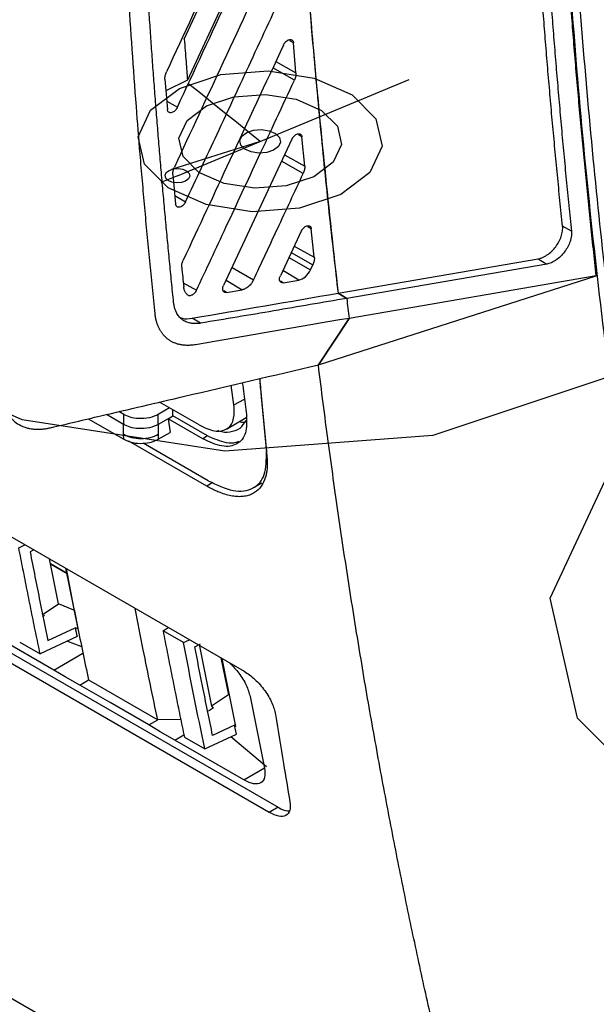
# Model space of a CAD drawing. Header units: millimetres. Extents: x 51 to 353, y -23 to 217.
# Tile 99 of 147: x 319.1 to 328.53, y -13.99 to 2.13. Entities that reach past the tile are written whole.
import ezdxf

# ---------------------------------------------------------------- set-up
doc = ezdxf.new("R2010")
doc.units = ezdxf.units.MM
doc.linetypes.add('CENTERX2', pattern=[20.32, 12.7, -2.54, 2.54, -2.54])

msp = doc.modelspace()

# ---------------------------------------------------------------- linework, layer by layer
at = {"color": 7, "linetype": 'Continuous', "lineweight": 25}
for p, q in [((321.788, 1.81), (322.35, 3.024)), ((322.491, 2.548), (321.839, 1.14)), ((323.615, 1.258), (323.573, 1.75)), ((321.839, 1.14), (321.487, 0.961)), ((323.547, 0.171), (322.429, -2.224)), ((323.758, -0.269), (323.711, 0.21)), ((305.922, -0.716), (323.323, -10.762)), ((309.484, -0.867), (322.769, -8.536)), ((328.121, -1.333), (327.976, -1.253)), ((323.7, -1.334), (323.359, -2.065)), ((323.915, -1.761), (323.864, -1.294)), ((323.851, -1.968), (323.891, -1.882)), ((324.303, -2.348), (327.574, -1.787)), ((327.716, -1.872), (324.445, -2.433)), ((327.574, -1.787), (327.716, -1.872)), ((323.981, -3.521), (328.527, -2.067)), ((328.527, -2.067), (324.484, -2.76)), ((323.408, -2.177), (323.661, -2.134)), ((322.479, -2.337), (322.732, -2.293)), ((324.445, -2.433), (324.303, -2.348)), ((324.303, -2.349), (324.445, -2.433)), ((322.055, -2.839), (321.919, -2.758)), ((324.484, -2.76), (323.981, -3.521)), ((323.981, -3.521), (324.484, -2.76)), ((323.179, -10.847), (309.954, -3.212)), ((322.601, -4.178), (322.556, -3.856)), ((322.029, -4.505), (321.382, -4.131)), ((320.796, -4.497), (320.515, -4.335)), ((320.798, -4.333), (320.718, -4.287)), ((320.797, -4.497), (320.798, -4.333)), ((321.546, -4.226), (321.361, -4.333)), ((321.362, -4.497), (321.361, -4.333)), ((321.603, -4.358), (321.603, -4.259)), ((320.218, -4.405), (320.798, -4.739)), ((320.796, -4.658), (320.796, -4.497)), ((321.524, -4.404), (321.362, -4.497)), ((321.362, -4.497), (321.362, -4.658)), ((321.524, -4.404), (321.603, -4.358)), ((321.524, -4.404), (321.556, -4.627)), ((322.089, -4.73), (321.524, -4.404)), ((322.168, -4.685), (321.603, -4.358)), ((322.477, -4.571), (322.802, -4.384)), ((320.798, -4.739), (320.796, -4.658)), ((321.361, -4.739), (321.556, -4.627)), ((321.362, -4.658), (321.361, -4.739)), ((322.156, -5.506), (320.879, -4.769)), ((322.178, -5.418), (321.117, -4.805)), ((322.168, -4.685), (322.089, -4.73)), ((322.922, -5.53), (323.06, -5.45)), ((319.082, -6.513), (319.179, -6.464)), ((319.328, -6.55), (319.266, -6.581)), ((319.731, -7.433), (319.582, -6.697)), ((319.872, -6.942), (319.6, -6.785)), ((319.845, -6.849), (320.045, -7.839)), ((319.465, -7.61), (319.73, -7.433)), ((319.983, -7.533), (319.731, -7.433)), ((319.499, -7.623), (319.477, -7.638)), ((319.653, -8.52), (318.522, -7.865)), ((319.557, -8.03), (320.002, -7.822)), ((320.045, -7.839), (320.002, -7.822)), ((321.441, -7.875), (321.522, -7.817)), ((321.775, -8.067), (321.441, -7.875)), ((320.033, -7.969), (319.43, -8.25)), ((319.878, -8.041), (320.109, -8.132)), ((321.775, -8.067), (321.872, -8.019)), ((319.096, -8.058), (319.43, -8.25)), ((321.96, -8.135), (322.055, -8.087)), ((322.033, -8.098), (322.235, -9.104)), ((322.387, -8.316), (322.509, -8.921)), ((322.633, -9.438), (322.41, -8.329)), ((320.077, -8.761), (320.221, -8.676)), ((320.221, -8.676), (321.353, -9.329)), ((322.509, -8.921), (322.235, -9.104)), ((322.864, -8.949), (323.099, -10.12)), ((322.182, -9.184), (322.265, -9.129)), ((322.235, -9.104), (322.265, -9.129)), ((321.208, -9.414), (321.353, -9.329)), ((321.732, -9.327), (321.353, -9.329)), ((322.61, -9.419), (322.251, -9.586)), ((322.641, -9.565), (322.61, -9.419)), ((322.61, -9.419), (322.633, -9.438)), ((311.523, -9.592), (325.605, -17.721)), ((322.764, -10.314), (321.633, -9.663)), ((321.789, -9.612), (322.124, -9.806)), ((322.124, -9.806), (322.641, -9.565)), ((323.132, -10.098), (322.549, -9.608)), ((323.323, -10.762), (323.179, -10.847))]:
    msp.add_line(p, q, dxfattribs=at)
at = {"color": 8, "linetype": 'Continuous', "lineweight": 25}
for p, q in [((323.573, 1.75), (323.516, 1.782)), ((323.591, 1.14), (323.237, 1.342)), ((323.283, 1.442), (323.615, 1.258)), ((321.5, 0.795), (321.675, 0.695)), ((323.711, 0.21), (323.654, 0.242)), ((323.427, -0.086), (323.758, -0.269)), ((323.734, -0.389), (323.38, -0.187)), ((321.633, -0.751), (321.81, -0.852)), ((323.864, -1.294), (323.807, -1.262)), ((323.586, -1.578), (323.915, -1.761)), ((323.498, -1.767), (323.851, -1.968)), ((323.538, -1.681), (323.891, -1.882)), ((322.569, -1.926), (322.922, -2.128)), ((323.661, -2.134), (323.4, -1.976)), ((321.771, -2.178), (321.987, -2.301)), ((322.471, -2.136), (322.732, -2.293)), ((323.408, -2.177), (323.362, -2.149)), ((322.479, -2.337), (322.433, -2.309)), ((322.601, -4.178), (322.772, -4.08)), ((322.256, -5.448), (322.156, -5.506)), ((319.87, -6.935), (319.598, -6.778)), ((319.653, -8.52), (320.131, -8.239)), ((321.633, -9.663), (321.782, -9.576)), ((322.764, -10.314), (323.099, -10.118))]:
    msp.add_line(p, q, dxfattribs=at)
at = {"color": 7, "linetype": 'CENTERX2'}
for p, q in [((321.676, -0.426), (325.465, 1.147)), ((322.056, 0.917), (321.861, 1.073)), ((322.251, 0.761), (322.056, 0.917)), ((322.445, 0.604), (322.251, 0.761)), ((322.64, 0.448), (322.445, 0.604)), ((322.835, 0.292), (322.64, 0.448)), ((323.029, 0.136), (322.835, 0.292)), ((323.029, 0.136), (321.579, -0.323)), ((321.676, -0.426), (321.947, -0.314)), ((321.676, -0.426), (321.406, -0.538))]:
    msp.add_line(p, q, dxfattribs=at)
at = {"color": 7, "linetype": 'Continuous', "flags": 128}
for points in [[(325.855, -4.675), (322.45, -4.933), (319.134, -4.419), (316.411, -3.212), (314.695, -1.495), (314.248, 0.47), (315.138, 2.385), (317.23, 3.957), (320.204, 4.947), (323.608, 5.205), (326.925, 4.691), (329.648, 3.484), (331.363, 1.767), (331.81, -0.198), (330.92, -2.113), (328.829, -3.685), (325.855, -4.675)], [(323.671, -0.958), (322.898, -1.016), (322.144, -0.899), (321.525, -0.625), (321.135, -0.235), (321.034, 0.212), (321.236, 0.647), (321.711, 1.004), (322.387, 1.229), (323.161, 1.288), (323.915, 1.171), (324.533, 0.897), (324.923, 0.507), (325.025, 0.06), (324.823, -0.375), (324.347, -0.733), (323.671, -0.958)], [(323.457, -0.593), (322.942, -0.632), (322.439, -0.554), (322.026, -0.371), (321.767, -0.111), (321.699, 0.187), (321.834, 0.477), (322.151, 0.715), (322.601, 0.865), (323.117, 0.904), (323.619, 0.826), (324.032, 0.643), (324.292, 0.383), (324.36, 0.085), (324.225, -0.205), (323.908, -0.443), (323.457, -0.593)], [(323.136, -0.046), (323.007, -0.056), (322.882, -0.037), (322.779, 0.009), (322.714, 0.074), (322.697, 0.149), (322.73, 0.221), (322.81, 0.281), (322.922, 0.318), (323.051, 0.328), (323.177, 0.308), (323.28, 0.263), (323.345, 0.198), (323.362, 0.123), (323.328, 0.051), (323.249, -0.009), (323.136, -0.046)], [(321.741, -0.537), (321.663, -0.543), (321.586, -0.531), (321.523, -0.503), (321.484, -0.464), (321.474, -0.418), (321.494, -0.374), (321.542, -0.338), (321.611, -0.315), (321.69, -0.309), (321.766, -0.321), (321.829, -0.349), (321.869, -0.388), (321.879, -0.434), (321.858, -0.478), (321.81, -0.514), (321.741, -0.537)], [(339.382, -12.484), (335.977, -12.742), (332.661, -12.228), (329.938, -11.021), (328.222, -9.304), (327.775, -7.339), (328.665, -5.424), (330.757, -3.852), (333.731, -2.862), (337.135, -2.604), (340.452, -3.118), (343.175, -4.325), (344.89, -6.042), (345.337, -8.007), (344.447, -9.922), (342.356, -11.494), (339.382, -12.484)]]:
    msp.add_lwpolyline(points, dxfattribs=at)
at = {"color": 7, "linetype": 'Continuous', "lineweight": 25, "flags": 128}
for points in [[(320.077, -8.761), (319.84, -8.626), (319.653, -8.52)], [(321.208, -9.414), (320.575, -9.048), (320.077, -8.761)], [(321.633, -9.663), (321.395, -9.524), (321.208, -9.414)]]:
    msp.add_lwpolyline(points, dxfattribs=at)
at = {"color": 7, "linetype": 'Continuous', "lineweight": 25}
for points, knots in [([(328.527, -2.067), (328.511, -1.92), (328.479, -1.625), (328.432, -1.182), (328.387, -0.739), (328.343, -0.294), (328.3, 0.152), (328.259, 0.599), (328.219, 1.047), (328.181, 1.496), (328.144, 1.946), (328.109, 2.397), (328.075, 2.849), (328.043, 3.302), (328.012, 3.756), (327.982, 4.211), (327.954, 4.667), (327.927, 5.124), (327.902, 5.583), (327.878, 6.042), (327.856, 6.502), (327.835, 6.964), (327.81, 7.555), (327.783, 8.277), (327.756, 9.131), (327.733, 9.988), (327.716, 10.849), (327.703, 11.712), (327.695, 12.578), (327.692, 13.448), (327.694, 14.32), (327.701, 15.196), (327.713, 16.074), (327.724, 16.662), (327.73, 16.956)], [0, 0, 0, 0, 0.024291, 0.048578, 0.072863, 0.097146, 0.121426, 0.145705, 0.169982, 0.194258, 0.218533, 0.242808, 0.267082, 0.291357, 0.315632, 0.339908, 0.364185, 0.388463, 0.412743, 0.437025, 0.46131, 0.485597, 0.509887, 0.554472, 0.599044, 0.643608, 0.688163, 0.732713, 0.777259, 0.821803, 0.866347, 0.910893, 0.955444, 1, 1, 1, 1]), ([(327.864, 16.897), (327.861, 16.742), (327.855, 16.431), (327.847, 15.965), (327.841, 15.501), (327.836, 15.037), (327.832, 14.574), (327.83, 14.112), (327.83, 13.651), (327.83, 13.191), (327.832, 12.732), (327.835, 12.273), (327.84, 11.815), (327.846, 11.359), (327.853, 10.903), (327.862, 10.447), (327.872, 9.993), (327.884, 9.54), (327.897, 9.087), (327.911, 8.636), (327.926, 8.185), (327.966, 7.133), (328.043, 5.49), (328.182, 3.273), (328.355, 1.081), (328.562, -1.087), (328.804, -3.229), (329.079, -5.344), (329.387, -7.432), (329.661, -9.08), (329.881, -10.304), (330.032, -11.113), (330.189, -11.919), (330.35, -12.719), (330.518, -13.515), (330.69, -14.305), (330.868, -15.092), (331.051, -15.873), (331.24, -16.65), (331.369, -17.164), (331.434, -17.421)], [0, 0, 0, 0, 0.012489, 0.024976, 0.037462, 0.049947, 0.062431, 0.074915, 0.087398, 0.09988, 0.112362, 0.124844, 0.137326, 0.149808, 0.16229, 0.174773, 0.187256, 0.19974, 0.212226, 0.224712, 0.2372, 0.249688, 0.312275, 0.374843, 0.437412, 0.5, 0.562587, 0.625155, 0.687723, 0.750312, 0.775288, 0.800259, 0.825227, 0.850192, 0.875155, 0.900119, 0.925084, 0.950052, 0.975023, 1, 1, 1, 1]), ([(327.976, -1.253), (327.961, -1.113), (327.933, -0.833), (327.891, -0.411), (327.851, 0.011), (327.811, 0.434), (327.774, 0.858), (327.737, 1.283), (327.702, 1.709), (327.668, 2.135), (327.635, 2.563), (327.604, 2.991), (327.574, 3.421), (327.545, 3.851), (327.518, 4.282), (327.492, 4.714), (327.467, 5.147), (327.443, 5.58), (327.421, 6.015), (327.4, 6.45), (327.38, 6.887), (327.362, 7.324), (327.345, 7.762), (327.329, 8.201), (327.315, 8.641), (327.301, 9.082), (327.289, 9.523), (327.279, 9.966), (327.269, 10.409), (327.261, 10.853), (327.254, 11.299), (327.249, 11.745), (327.245, 12.192), (327.242, 12.639), (327.24, 13.088), (327.24, 13.538), (327.241, 13.988), (327.243, 14.44), (327.247, 14.892), (327.251, 15.345), (327.257, 15.799), (327.263, 16.102), (327.265, 16.254)], [0, 0, 0, 0, 0.025024, 0.050042, 0.075057, 0.100066, 0.125072, 0.150074, 0.175072, 0.200067, 0.22506, 0.25005, 0.275037, 0.300022, 0.325006, 0.349989, 0.37497, 0.39995, 0.42493, 0.44991, 0.47489, 0.49987, 0.52485, 0.549832, 0.574815, 0.5998, 0.624786, 0.649775, 0.674766, 0.699759, 0.724756, 0.749756, 0.774759, 0.799767, 0.824778, 0.849794, 0.874815, 0.899841, 0.924872, 0.949909, 0.974951, 1, 1, 1, 1]), ([(327.41, 16.173), (327.407, 16.021), (327.402, 15.718), (327.396, 15.265), (327.391, 14.812), (327.388, 14.36), (327.386, 13.909), (327.385, 13.459), (327.385, 13.009), (327.387, 12.561), (327.39, 12.113), (327.394, 11.666), (327.399, 11.22), (327.406, 10.775), (327.414, 10.331), (327.423, 9.888), (327.434, 9.445), (327.446, 9.004), (327.459, 8.563), (327.474, 8.123), (327.49, 7.684), (327.507, 7.246), (327.525, 6.809), (327.545, 6.373), (327.566, 5.937), (327.588, 5.503), (327.612, 5.069), (327.637, 4.636), (327.663, 4.204), (327.69, 3.773), (327.719, 3.342), (327.749, 2.913), (327.78, 2.484), (327.813, 2.057), (327.847, 1.63), (327.882, 1.204), (327.919, 0.779), (327.956, 0.355), (327.995, -0.069), (328.036, -0.491), (328.077, -0.913), (328.106, -1.193), (328.121, -1.333)], [0, 0, 0, 0, 0.025032, 0.050059, 0.075081, 0.100098, 0.12511, 0.150119, 0.175123, 0.200124, 0.225121, 0.250116, 0.275108, 0.300097, 0.325084, 0.35007, 0.375054, 0.400036, 0.425018, 0.449999, 0.474979, 0.49996, 0.52494, 0.549922, 0.574903, 0.599886, 0.624871, 0.649857, 0.674845, 0.699835, 0.724828, 0.749823, 0.774822, 0.799824, 0.82483, 0.84984, 0.874854, 0.899873, 0.924897, 0.949926, 0.97496, 1, 1, 1, 1]), ([(323.45, 13.508), (323.448, 13.269), (323.44, 12.627), (323.441, 11.561), (323.453, 10.28), (323.482, 8.921), (323.529, 7.486), (323.594, 6.051), (323.674, 4.62), (323.769, 3.222), (323.884, 1.767), (324.015, 0.321), (324.156, -1.066), (324.256, -1.938), (324.303, -2.348)], [0, 0, 0, 0, 0.043431, 0.11672, 0.195326, 0.279252, 0.368496, 0.463057, 0.549088, 0.639376, 0.729666, 0.828406, 0.919322, 1, 1, 1, 1]), ([(323.455, 13.519), (323.45, 12.302), (323.437, 9.702), (323.591, 5.782), (323.864, 1.697), (324.155, -0.988), (324.303, -2.348)], [0, 0, 0, 0, 0.222043, 0.474518, 0.733733, 1, 1, 1, 1]), ([(321.309, -2.683), (321.295, -2.539), (321.265, -2.251), (321.223, -1.817), (321.181, -1.383), (321.142, -0.947), (321.103, -0.511), (321.056, 0.041), (320.975, 1.065), (320.892, 2.242), (320.82, 3.46), (320.772, 4.353), (320.731, 5.25), (320.694, 6.149), (320.664, 7.053), (320.648, 7.658), (320.64, 7.96)], [0, 0, 0, 0, 0.041667, 0.083334, 0.125, 0.166665, 0.208331, 0.249997, 0.32416, 0.499997, 0.583332, 0.666667, 0.750001, 0.833335, 0.916668, 1, 1, 1, 1]), ([(321.614, -2.5), (321.602, -2.388), (321.579, -2.162), (321.546, -1.824), (321.514, -1.484), (321.482, -1.144), (321.451, -0.802), (321.42, -0.461), (321.391, -0.118), (321.363, 0.225), (321.335, 0.569), (321.308, 0.914), (321.282, 1.259), (321.257, 1.605), (321.233, 1.952), (321.209, 2.3), (321.176, 2.821), (321.134, 3.518), (321.086, 4.393), (321.045, 5.271), (321.009, 6.151), (320.977, 7.035), (320.961, 7.627), (320.953, 7.923)], [0, 0, 0, 0, 0.033262, 0.066534, 0.099816, 0.133108, 0.166411, 0.199724, 0.233048, 0.266383, 0.29973, 0.333088, 0.366458, 0.399841, 0.433236, 0.466643, 0.500064, 0.583453, 0.66681, 0.75014, 0.833445, 0.916731, 1, 1, 1, 1]), ([(327.876, 6.259), (327.97, 4.657), (328.164, 1.361), (328.677, -3.468), (329.366, -8.253), (330.22, -12.896), (330.936, -15.859), (331.293, -17.339)], [0, 0, 0, 0, 0.191387, 0.393785, 0.59613, 0.79814, 1, 1, 1, 1]), ([(323.182, 4.918), (322.906, 4.32), (322.344, 3.104), (321.782, 1.889), (321.496, 1.272)], [0, 0, 0, 0, 0.49235, 1, 1, 1, 1]), ([(321.675, 0.695), (321.954, 1.296), (322.514, 2.503), (323.072, 3.712), (323.353, 4.319)], [0, 0, 0, 0, 0.497404, 1, 1, 1, 1]), ([(323.287, 3.294), (323, 2.673), (322.447, 1.479), (321.892, 0.286), (321.626, -0.287)], [0, 0, 0, 0, 0.519491, 1, 1, 1, 1]), ([(321.81, -0.852), (321.981, -0.483), (322.337, 0.28), (322.888, 1.467), (323.268, 2.286), (323.464, 2.709)], [0, 0, 0, 0, 0.310626, 0.64396, 1, 1, 1, 1]), ([(321.788, 1.81), (321.797, 1.685), (321.814, 1.461), (321.831, 1.239), (321.839, 1.14)], [0, 0, 0, 0, 0.559998, 1, 1, 1, 1]), ([(323.409, 1.712), (323.411, 1.716), (323.415, 1.725), (323.423, 1.737), (323.431, 1.748), (323.44, 1.759), (323.455, 1.774), (323.476, 1.79), (323.503, 1.801), (323.525, 1.803), (323.541, 1.799), (323.555, 1.792), (323.568, 1.777), (323.572, 1.759), (323.573, 1.75)], [0, 0, 0, 0, 0.050722, 0.100098, 0.14887, 0.197803, 0.247659, 0.367298, 0.487832, 0.614595, 0.679674, 0.744544, 0.8716, 1, 1, 1, 1]), ([(323.409, 1.712), (323.117, 1.083), (322.572, -0.091), (322.025, -1.263), (321.77, -1.808)], [0, 0, 0, 0, 0.535663, 1, 1, 1, 1]), ([(321.472, 1.156), (321.471, 1.16), (321.471, 1.169), (321.472, 1.183), (321.473, 1.197), (321.477, 1.217), (321.483, 1.242), (321.492, 1.262), (321.496, 1.272)], [0, 0, 0, 0, 0.124426, 0.248735, 0.373707, 0.500112, 0.748399, 1, 1, 1, 1]), ([(321.987, -2.301), (322.148, -1.957), (322.487, -1.231), (323.022, -0.084), (323.395, 0.72), (323.591, 1.14)], [0, 0, 0, 0, 0.299959, 0.633292, 1, 1, 1, 1]), ([(323.615, 1.258), (323.615, 1.24), (323.616, 1.202), (323.599, 1.161), (323.591, 1.14)], [0, 0, 0, 0, 0.500034, 1, 1, 1, 1]), ([(321.675, 0.695), (321.673, 0.691), (321.669, 0.682), (321.662, 0.67), (321.653, 0.659), (321.644, 0.648), (321.63, 0.633), (321.609, 0.617), (321.581, 0.606), (321.559, 0.604), (321.543, 0.608), (321.53, 0.615), (321.516, 0.63), (321.513, 0.648), (321.511, 0.657)], [0, 0, 0, 0, 0.050706, 0.100072, 0.148842, 0.197784, 0.24766, 0.367285, 0.487778, 0.614528, 0.67961, 0.744483, 0.871553, 1, 1, 1, 1]), ([(323.547, 0.171), (323.549, 0.175), (323.553, 0.183), (323.561, 0.195), (323.569, 0.207), (323.578, 0.217), (323.593, 0.232), (323.614, 0.248), (323.641, 0.259), (323.663, 0.261), (323.679, 0.258), (323.693, 0.251), (323.706, 0.237), (323.71, 0.219), (323.711, 0.21)], [0, 0, 0, 0, 0.050744, 0.10015, 0.148949, 0.197899, 0.247751, 0.367525, 0.488183, 0.614965, 0.679986, 0.744811, 0.871852, 1, 1, 1, 1]), ([(321.602, -0.405), (321.601, -0.401), (321.601, -0.392), (321.601, -0.378), (321.603, -0.363), (321.606, -0.343), (321.613, -0.318), (321.622, -0.297), (321.626, -0.287)], [0, 0, 0, 0, 0.124451, 0.248752, 0.373718, 0.50015, 0.748428, 1, 1, 1, 1]), ([(323.758, -0.269), (323.758, -0.288), (323.759, -0.326), (323.742, -0.368), (323.734, -0.389)], [0, 0, 0, 0, 0.499998, 1, 1, 1, 1]), ([(322.922, -2.128), (323.052, -1.85), (323.323, -1.27), (323.593, -0.691), (323.734, -0.389)], [0, 0, 0, 0, 0.47949, 1, 1, 1, 1]), ([(321.81, -0.852), (321.808, -0.856), (321.804, -0.865), (321.796, -0.877), (321.788, -0.888), (321.779, -0.899), (321.764, -0.913), (321.743, -0.929), (321.716, -0.941), (321.694, -0.943), (321.678, -0.939), (321.664, -0.932), (321.651, -0.918), (321.647, -0.9), (321.646, -0.891)], [0, 0, 0, 0, 0.050697, 0.100068, 0.148847, 0.197793, 0.247661, 0.367405, 0.488016, 0.614792, 0.679828, 0.744667, 0.871667, 1, 1, 1, 1]), ([(323.7, -1.334), (323.702, -1.329), (323.706, -1.321), (323.714, -1.309), (323.722, -1.298), (323.731, -1.287), (323.745, -1.273), (323.766, -1.257), (323.794, -1.245), (323.816, -1.243), (323.831, -1.246), (323.845, -1.253), (323.859, -1.267), (323.862, -1.285), (323.864, -1.294)], [0, 0, 0, 0, 0.050649, 0.100005, 0.148795, 0.197772, 0.24768, 0.36761, 0.488396, 0.615219, 0.680187, 0.74497, 0.871921, 1, 1, 1, 1]), ([(327.574, -1.787), (327.581, -1.786), (327.595, -1.784), (327.616, -1.778), (327.638, -1.77), (327.66, -1.761), (327.682, -1.749), (327.704, -1.736), (327.744, -1.71), (327.8, -1.664), (327.865, -1.59), (327.918, -1.507), (327.95, -1.433), (327.967, -1.375), (327.975, -1.332), (327.979, -1.291), (327.977, -1.266), (327.976, -1.253)], [0, 0, 0, 0, 0.035474, 0.07073, 0.105962, 0.141363, 0.177125, 0.213435, 0.25047, 0.376131, 0.500026, 0.623897, 0.749619, 0.813949, 0.876427, 0.938086, 1, 1, 1, 1]), ([(328.121, -1.333), (328.121, -1.341), (328.123, -1.356), (328.122, -1.378), (328.121, -1.402), (328.118, -1.426), (328.113, -1.45), (328.107, -1.475), (328.093, -1.521), (328.064, -1.589), (328.01, -1.673), (327.944, -1.749), (327.881, -1.8), (327.83, -1.831), (327.792, -1.85), (327.753, -1.865), (327.728, -1.87), (327.716, -1.873)], [0, 0, 0, 0, 0.036054, 0.071658, 0.106989, 0.142227, 0.177554, 0.213151, 0.249193, 0.373557, 0.498571, 0.62471, 0.750224, 0.812777, 0.874627, 0.936722, 1, 1, 1, 1]), ([(323.915, -1.761), (323.916, -1.78), (323.917, -1.818), (323.9, -1.861), (323.891, -1.882)], [0, 0, 0, 0, 0.499963, 1, 1, 1, 1]), ([(321.746, -1.928), (321.746, -1.924), (321.745, -1.915), (321.745, -1.9), (321.747, -1.885), (321.75, -1.865), (321.757, -1.839), (321.766, -1.818), (321.77, -1.808)], [0, 0, 0, 0, 0.124489, 0.248788, 0.373742, 0.500184, 0.748419, 1, 1, 1, 1]), ([(323.408, -2.177), (323.405, -2.178), (323.399, -2.178), (323.39, -2.178), (323.381, -2.176), (323.371, -2.172), (323.36, -2.164), (323.35, -2.15), (323.345, -2.132), (323.345, -2.111), (323.349, -2.088), (323.355, -2.072), (323.359, -2.065)], [0, 0, 0, 0, 0.062475, 0.124199, 0.186002, 0.24871, 0.373258, 0.499542, 0.624854, 0.750362, 0.874936, 1, 1, 1, 1]), ([(321.84, -2.378), (321.836, -2.374), (321.827, -2.366), (321.816, -2.352), (321.806, -2.337), (321.795, -2.315), (321.784, -2.284), (321.78, -2.257), (321.778, -2.243)], [0, 0, 0, 0, 0.125732, 0.250724, 0.37554, 0.500746, 0.750082, 1, 1, 1, 1]), ([(322.479, -2.337), (322.476, -2.337), (322.47, -2.338), (322.461, -2.338), (322.452, -2.336), (322.442, -2.332), (322.431, -2.324), (322.421, -2.31), (322.416, -2.291), (322.416, -2.27), (322.42, -2.248), (322.426, -2.232), (322.429, -2.224)], [0, 0, 0, 0, 0.062485, 0.124217, 0.186025, 0.248734, 0.373269, 0.499536, 0.624856, 0.750363, 0.874907, 1, 1, 1, 1]), ([(322.922, -2.128), (322.919, -2.133), (322.914, -2.144), (322.905, -2.159), (322.896, -2.174), (322.882, -2.193), (322.864, -2.216), (322.839, -2.239), (322.813, -2.259), (322.786, -2.275), (322.759, -2.287), (322.741, -2.291), (322.732, -2.293)], [0, 0, 0, 0, 0.064824, 0.128804, 0.192359, 0.255912, 0.378243, 0.500846, 0.622499, 0.745527, 0.871614, 1, 1, 1, 1]), ([(321.987, -2.301), (321.985, -2.305), (321.981, -2.313), (321.974, -2.325), (321.966, -2.336), (321.954, -2.35), (321.937, -2.365), (321.915, -2.379), (321.894, -2.388), (321.873, -2.391), (321.854, -2.388), (321.845, -2.381), (321.84, -2.378)], [0, 0, 0, 0, 0.062417, 0.124, 0.185688, 0.248416, 0.372051, 0.497619, 0.62385, 0.749838, 0.8746, 1, 1, 1, 1]), ([(322.055, -2.839), (322.045, -2.841), (322.025, -2.844), (321.996, -2.847), (321.967, -2.847), (321.939, -2.847), (321.912, -2.844), (321.869, -2.836), (321.813, -2.818), (321.75, -2.781), (321.697, -2.729), (321.661, -2.672), (321.637, -2.614), (321.621, -2.56), (321.616, -2.52), (321.614, -2.5)], [0, 0, 0, 0, 0.042887, 0.085526, 0.128019, 0.170473, 0.212992, 0.255681, 0.379454, 0.503209, 0.62603, 0.749155, 0.832607, 0.91595, 1, 1, 1, 1]), ([(324.445, -2.433), (324.047, -2.502), (323.65, -2.57), (323.053, -2.672), (322.854, -2.706), (322.455, -2.773), (322.254, -2.805), (322.055, -2.839)], [0, 0, 0, 0, 0.5, 0.5, 0.75, 0.75, 1, 1, 1, 1]), ([(321.97, -3.191), (321.958, -3.193), (321.935, -3.197), (321.9, -3.2), (321.867, -3.202), (321.835, -3.203), (321.804, -3.202), (321.774, -3.199), (321.746, -3.195), (321.718, -3.19), (321.692, -3.184), (321.666, -3.177), (321.642, -3.168), (321.619, -3.159), (321.597, -3.149), (321.576, -3.138), (321.556, -3.126), (321.537, -3.113), (321.519, -3.1), (321.502, -3.086), (321.486, -3.072), (321.471, -3.057), (321.457, -3.042), (321.444, -3.026), (321.431, -3.011), (321.42, -2.995), (321.409, -2.979), (321.399, -2.962), (321.389, -2.946), (321.38, -2.93), (321.372, -2.914), (321.365, -2.898), (321.358, -2.882), (321.352, -2.867), (321.346, -2.851), (321.341, -2.836), (321.336, -2.821), (321.332, -2.807), (321.328, -2.793), (321.325, -2.779), (321.322, -2.765), (321.319, -2.752), (321.317, -2.74), (321.315, -2.727), (321.313, -2.716), (321.312, -2.705), (321.31, -2.694), (321.31, -2.687), (321.309, -2.683)], [0, 0, 0, 0, 0.0339781, 0.0674119, 0.1003041, 0.1326556, 0.1644663, 0.1957355, 0.2264619, 0.2566441, 0.2862808, 0.3153708, 0.3439133, 0.3719077, 0.399354, 0.4262525, 0.4526041, 0.4784101, 0.5036721, 0.5283919, 0.5525707, 0.5762089, 0.5993067, 0.6218637, 0.6438795, 0.6653535, 0.6862851, 0.7066737, 0.7265187, 0.7458194, 0.7645755, 0.7827865, 0.8004522, 0.8175723, 0.8341467, 0.8501755, 0.8656585, 0.880596, 0.894988, 0.9088347, 0.9221362, 0.9348929, 0.9471048, 0.9587722, 0.9698953, 0.9804742, 0.9905091, 1, 1, 1, 1]), ([(321.724, -2.744), (321.734, -2.749), (321.788, -2.776), (321.86, -2.766), (321.919, -2.758)], [0, 0, 0, 0, 0.179569, 1, 1, 1, 1]), ([(319.6, -4.55), (319.875, -4.485), (320.605, -4.313), (322.066, -3.971), (323.251, -3.693), (323.981, -3.521)], [0, 0, 0, 0, 0.1881944, 0.5, 1, 1, 1, 1]), ([(328.39, -23.415), (328.348, -23.289), (328.264, -23.036), (328.138, -22.653), (328.012, -22.265), (327.887, -21.87), (327.762, -21.47), (327.637, -21.064), (327.512, -20.653), (327.388, -20.235), (327.264, -19.811), (327.141, -19.382), (327.019, -18.946), (326.896, -18.504), (326.775, -18.056), (326.654, -17.602), (326.534, -17.142), (326.415, -16.676), (326.297, -16.203), (326.18, -15.724), (326.064, -15.239), (325.949, -14.747), (325.835, -14.249), (325.722, -13.745), (325.611, -13.234), (325.501, -12.716), (325.392, -12.192), (325.285, -11.662), (325.18, -11.124), (325.076, -10.58), (324.974, -10.029), (324.873, -9.472), (324.774, -8.908), (324.678, -8.337), (324.583, -7.759), (324.49, -7.174), (324.399, -6.583), (324.311, -5.984), (324.225, -5.379), (324.141, -4.766), (324.059, -4.147), (324.007, -3.731), (323.981, -3.522)], [0, 0, 0, 0, 0.020524, 0.041279, 0.062265, 0.083482, 0.104929, 0.126607, 0.148516, 0.170656, 0.193026, 0.215627, 0.238458, 0.261519, 0.284811, 0.308332, 0.332084, 0.356066, 0.380277, 0.404718, 0.429388, 0.454288, 0.479416, 0.504774, 0.530359, 0.556174, 0.582216, 0.608486, 0.634984, 0.661709, 0.68866, 0.715839, 0.743243, 0.770874, 0.79873, 0.826811, 0.855117, 0.883647, 0.9124, 0.941378, 0.970578, 1, 1, 1, 1]), ([(322.737, -3.813), (322.745, -3.874), (322.767, -4.048), (322.79, -4.222), (322.805, -4.334)], [0, 0, 0, 0, 0.351458, 1, 1, 1, 1]), ([(323.019, -3.747), (323.027, -3.841), (323.062, -4.241), (323.102, -4.636), (323.132, -4.938)], [0, 0, 0, 0, 0.2358251, 1, 1, 1, 1]), ([(323.021, -3.747), (323.031, -3.866), (323.068, -4.29), (323.109, -4.711), (323.139, -5.013)], [0, 0, 0, 0, 0.280012, 1, 1, 1, 1]), ([(318.808, -4.044), (318.809, -4.054), (318.812, -4.074), (318.817, -4.104), (318.824, -4.134), (318.833, -4.169), (318.851, -4.223), (318.898, -4.323), (318.977, -4.424), (319.09, -4.508), (319.182, -4.547), (319.271, -4.567), (319.343, -4.576), (319.423, -4.576), (319.497, -4.569), (319.554, -4.56), (319.587, -4.553), (319.6, -4.55)], [0, 0, 0, 0, 0.026419, 0.052842, 0.079274, 0.105721, 0.150279, 0.234792, 0.411714, 0.519263, 0.654339, 0.705385, 0.779242, 0.856534, 0.919088, 0.966908, 1, 1, 1, 1]), ([(322.029, -4.505), (322.117, -4.546), (322.292, -4.627), (322.491, -4.589), (322.611, -4.442), (322.604, -4.266), (322.601, -4.178)], [0, 0, 0, 0, 0.2499455, 0.4999409, 0.7499682, 1, 1, 1, 1]), ([(321.361, -4.333), (321.316, -4.354), (321.223, -4.395), (321.052, -4.406), (320.902, -4.383), (320.832, -4.349), (320.798, -4.333)], [0, 0, 0, 0, 0.270132, 0.562289, 0.789662, 1, 1, 1, 1]), ([(322.805, -4.334), (322.808, -4.442), (322.813, -4.657), (322.663, -4.836), (322.416, -4.882), (322.198, -4.781), (322.089, -4.73)], [0, 0, 0, 0, 0.249393, 0.498062, 0.749809, 1, 1, 1, 1]), ([(321.362, -4.497), (321.317, -4.518), (321.223, -4.56), (321.052, -4.57), (320.902, -4.547), (320.831, -4.514), (320.797, -4.497)], [0, 0, 0, 0, 0.2702752, 0.5624245, 0.7897219, 1, 1, 1, 1]), ([(322.335, -4.592), (322.34, -4.594), (322.41, -4.625), (322.541, -4.623), (322.706, -4.579), (322.769, -4.476), (322.799, -4.428)], [0, 0, 0, 0, 0.024327, 0.346869, 0.69479, 1, 1, 1, 1]), ([(322.797, -4.456), (322.768, -4.462), (322.733, -4.469), (322.693, -4.453), (322.686, -4.451)], [0, 0, 0, 0, 0.835633, 1, 1, 1, 1]), ([(320.797, -4.658), (320.838, -4.677), (320.92, -4.715), (321.079, -4.73), (321.238, -4.715), (321.321, -4.677), (321.362, -4.658)], [0, 0, 0, 0, 0.251207, 0.5, 0.748793, 1, 1, 1, 1]), ([(320.797, -4.739), (320.844, -4.76), (320.937, -4.802), (321.105, -4.811), (321.254, -4.79), (321.325, -4.756), (321.361, -4.739)], [0, 0, 0, 0, 0.2803888, 0.5594862, 0.7779972, 1, 1, 1, 1]), ([(322.676, -4.777), (322.661, -4.783), (322.602, -4.806), (322.435, -4.803), (322.273, -4.731), (322.168, -4.685)], [0, 0, 0, 0, 0.109615, 0.420897, 1, 1, 1, 1]), ([(322.178, -5.418), (322.32, -5.484), (322.602, -5.616), (322.926, -5.567), (323.13, -5.347), (323.131, -5.074), (323.132, -4.938)], [0, 0, 0, 0, 0.249912, 0.499938, 0.749937, 1, 1, 1, 1]), ([(323.139, -5.013), (323.14, -5.027), (323.143, -5.054), (323.145, -5.094), (323.146, -5.133), (323.145, -5.17), (323.143, -5.207), (323.14, -5.242), (323.135, -5.276), (323.129, -5.309), (323.121, -5.341), (323.112, -5.372), (323.087, -5.445), (323.029, -5.546), (322.931, -5.624), (322.835, -5.661), (322.755, -5.677), (322.668, -5.68), (322.575, -5.67), (322.477, -5.648), (322.385, -5.618), (322.303, -5.583), (322.23, -5.548), (322.181, -5.52), (322.156, -5.506)], [0, 0, 0, 0, 0.0229135, 0.0457044, 0.0683982, 0.0910206, 0.1135977, 0.1361557, 0.1587208, 0.1813193, 0.2039772, 0.2267206, 0.2495749, 0.3746292, 0.4995022, 0.5626756, 0.6257044, 0.6880608, 0.7503436, 0.8125218, 0.8746662, 0.9164555, 0.9581754, 1, 1, 1, 1]), ([(319.43, -8.25), (319.406, -8.135), (319.358, -7.904), (319.287, -7.558), (319.217, -7.21), (319.149, -6.862), (319.104, -6.63), (319.081, -6.513)], [0, 0, 0, 0, 0.2000606, 0.4000919, 0.6000928, 0.8000625, 1, 1, 1, 1]), ([(319.266, -6.581), (319.319, -6.853), (319.414, -7.337), (319.513, -7.818), (319.557, -8.03)], [0, 0, 0, 0, 0.56042, 1, 1, 1, 1]), ([(319.854, -6.854), (319.914, -7.163), (320.032, -7.773), (320.159, -8.377), (320.221, -8.676)], [0, 0, 0, 0, 0.505538, 1, 1, 1, 1]), ([(321.353, -9.329), (321.273, -8.949), (321.147, -8.344), (321.029, -7.733), (320.985, -7.507)], [0, 0, 0, 0, 0.6291881, 1, 1, 1, 1]), ([(321.441, -7.875), (321.463, -7.992), (321.508, -8.224), (321.577, -8.573), (321.647, -8.92), (321.717, -9.266), (321.765, -9.497), (321.789, -9.612)], [0, 0, 0, 0, 0.199938, 0.399907, 0.599908, 0.799939, 1, 1, 1, 1]), ([(322.251, -9.586), (322.196, -9.316), (322.096, -8.834), (322.002, -8.349), (321.96, -8.135)], [0, 0, 0, 0, 0.559579, 1, 1, 1, 1]), ([(322.535, -8.401), (322.585, -8.455), (322.69, -8.565), (322.812, -8.767), (322.847, -8.888), (322.864, -8.949)], [0, 0, 0, 0, 0.317952, 0.65898, 1, 1, 1, 1]), ([(322.769, -8.536), (322.798, -8.555), (322.856, -8.591), (322.944, -8.667), (323.028, -8.754), (323.129, -8.882), (323.235, -9.058), (323.266, -9.181), (323.282, -9.243)], [0, 0, 0, 0, 0.124816, 0.248888, 0.373701, 0.499603, 0.748715, 1, 1, 1, 1]), ([(323.282, -9.243), (323.325, -9.511), (323.4, -9.989), (323.481, -10.463), (323.516, -10.672)], [0, 0, 0, 0, 0.559999, 1, 1, 1, 1]), ([(323.099, -10.12), (323.105, -10.173), (323.116, -10.28), (323.049, -10.371), (322.948, -10.385), (322.848, -10.358), (322.792, -10.329), (322.764, -10.314)], [0, 0, 0, 0, 0.249843, 0.500732, 0.750055, 0.875023, 1, 1, 1, 1]), ([(323.516, -10.672), (323.519, -10.722), (323.526, -10.823), (323.457, -10.905), (323.34, -10.923), (323.233, -10.872), (323.179, -10.847)], [0, 0, 0, 0, 0.249255, 0.499375, 0.748768, 1, 1, 1, 1]), ([(323.323, -10.762), (323.38, -10.792), (323.45, -10.829), (323.498, -10.82), (323.507, -10.819)], [0, 0, 0, 0, 0.794731, 1, 1, 1, 1])]:
    msp.add_open_spline(points, degree=3, knots=knots, dxfattribs=at)
for points in [[(321.472, 1.156), (321.485, 0.989), (321.498, 0.823), (321.511, 0.657)], [(321.602, -0.405), (321.616, -0.567), (321.631, -0.729), (321.646, -0.891)], [(321.746, -1.928), (321.757, -2.033), (321.767, -2.138), (321.778, -2.243)], [(323.661, -2.134), (323.734, -2.121), (323.811, -2.054), (323.851, -1.968)], [(321.919, -2.758), (322.713, -2.621), (323.508, -2.485), (324.303, -2.348)], [(324.445, -2.433), (324.458, -2.542), (324.471, -2.651), (324.484, -2.76)], [(324.445, -2.433), (324.458, -2.542), (324.471, -2.651), (324.484, -2.76)], [(324.484, -2.76), (323.646, -2.904), (322.808, -3.047), (321.97, -3.191)], [(320.002, -7.822), (320.012, -7.871), (320.022, -7.92), (320.033, -7.969)], [(322.124, -9.806), (322.003, -9.23), (321.887, -8.65), (321.775, -8.067)]]:
    msp.add_open_spline(points, degree=3, dxfattribs=at)

doc.saveas('drawing.dxf')
